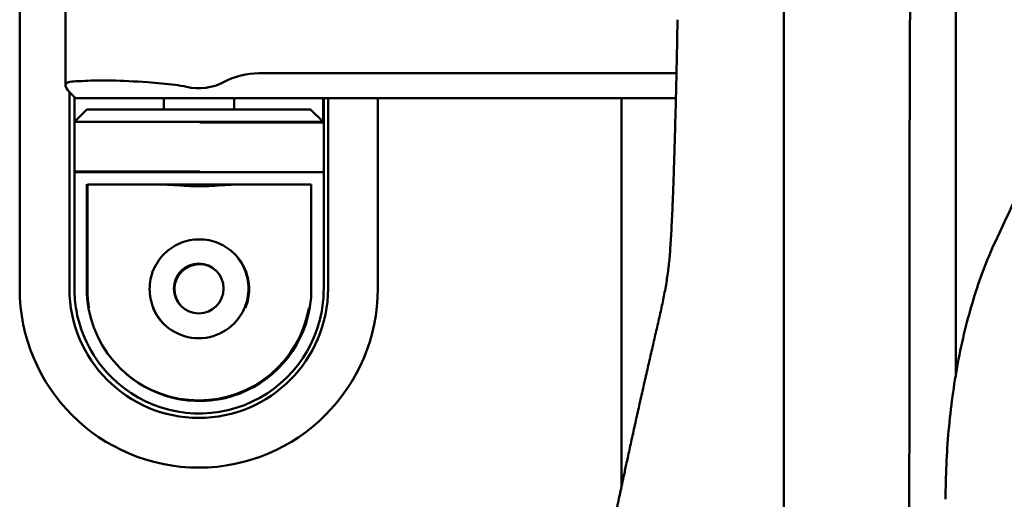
# Model space of a CAD drawing. Header units: millimetres. Extents: x 0 to 4878, y -120 to 1682.
# Tile 141 of 256: x 648 to 687, y 1287 to 1306. Entities that reach past the tile are written whole.
import ezdxf

# ---------------------------------------------------------------- set-up
doc = ezdxf.new("R2010")
doc.units = ezdxf.units.MM
doc.header["$LTSCALE"] = 2
doc.layers.add('Sichtbar (ISO)', color=7, linetype='Continuous', lineweight=50)

msp = doc.modelspace()

# ---------------------------------------------------------------- linework, layer by layer
at = {"layer": 'Sichtbar (ISO)'}
for p, q in [((647.8328, 1295.5386), (647.8328, 1345.5386)), ((678.5578, 1322.9603), (678.5578, 1067.795)), ((649.6714, 1303.693), (649.6714, 1309.6848)), ((674.2446, 1304.1889), (657.4514, 1304.1889)), ((650.0828, 1303.1889), (649.8122, 1303.4595)), ((649.8328, 1303.4389), (649.8328, 1295.5386)), ((650.0328, 1303.2389), (650.0328, 1302.2386)), ((654.0828, 1303.1889), (650.0828, 1303.1889)), ((653.6328, 1303.1889), (653.6328, 1302.7386)), ((674.2218, 1303.1889), (654.0828, 1303.1889)), ((656.4578, 1302.7386), (656.4578, 1303.1889)), ((660.0328, 1302.2386), (660.0328, 1303.1889)), ((660.0578, 1303.1889), (660.0578, 1302.2136)), ((660.2328, 1295.5386), (660.2328, 1303.1889)), ((662.2328, 1303.1889), (662.2328, 1295.5386)), ((672.0328, 1287.5664), (672.0328, 1303.1889)), ((650.0328, 1302.2386), (650.5328, 1302.7386)), ((650.5328, 1302.7386), (659.5328, 1302.7386)), ((659.5328, 1302.7386), (660.0328, 1302.2386)), ((650.0328, 1300.2386), (650.0328, 1302.2386)), ((650.0328, 1302.2386), (660.0328, 1302.2386)), ((655.0817, 1302.2136), (660.0578, 1302.2136)), ((660.0578, 1302.2136), (660.0328, 1302.2386)), ((660.0578, 1300.2136), (660.0578, 1302.2136)), ((650.0328, 1300.2386), (650.0328, 1295.5386)), ((655.0817, 1300.2386), (650.0328, 1300.2386)), ((660.0578, 1300.2136), (650.0578, 1300.2136)), ((660.0578, 1295.5136), (660.0578, 1300.2136)), ((650.5328, 1299.7386), (650.5328, 1295.4655)), ((650.5578, 1299.7136), (650.5578, 1295.4409)), ((659.5578, 1299.7136), (650.5578, 1299.7136)), ((659.5578, 1295.441), (659.5578, 1299.7136)), ((650.0578, 1295.5349), (650.0578, 1295.5349)), ((677.0328, 1293.0457), (677.0328, 1293.0457))]:
    msp.add_line(p, q, dxfattribs=at)
msp.add_circle((655.0328, 1295.5386), 1, dxfattribs=at)
for centre, radius, start, end in [((657.4514, 1301.1889), 3, 90, 117.86418), ((653.6397, 1299.7481), 4, 76.96201, 83.64055), ((655.0328, 1305.7639), 2.175, 256.96201, 297.86418), ((655.0578, 1295.5136), 1, 46.01291, 223.98709), ((655.0328, 1295.5386), 7.2, 180, 0), ((655.0328, 1295.5386), 5.2, 180, 0), ((655.0328, 1295.5386), 5, 190.25021, 225.49812), ((655.0328, 1295.5386), 4.5, 190.24396, 349.7599), ((655.0578, 1295.5136), 5, 224.79743, 349.76404), ((655.0578, 1295.5136), 4.5, 225.07048, 349.7597), ((655.0328, 1295.5386), 2, 203.58076, 336.42182), ((655.0578, 1295.5136), 2, 203.57818, 224.49357)]:
    msp.add_arc(centre, radius, start, end, dxfattribs=at)
for centre, major_axis, ratio, start_param, end_param in [((654.785, 1305.1144), (5.4999, 1.1115), 0.1036023, 3.6707465, 3.785494), ((649.7637, 1303.5263), (-0.0941, 0.1048), 0.07499, 2.0869592, 2.1927912)]:
    msp.add_ellipse(centre, major_axis=major_axis, ratio=ratio, start_param=start_param, end_param=end_param, dxfattribs=at)
for points, knots in [([(687.0466, 1297.376), (689.1305, 1301.8661), (691.2527, 1306.3483), (695.566, 1315.2774), (697.7567, 1319.7243), (699.9859, 1324.1624)], [-3.9789833, -3.9789833, -3.9789833, -3.9789833, -1.9855245, -1.9855245, -0.0000017, -0.0000017, -0.0000017, -0.0000017]), ([(683.5875, 1212.8494), (683.5875, 1214.9565), (683.5875, 1217.0358), (683.5875, 1219.0894), (683.5875, 1220.8289), (683.5876, 1222.5494), (683.5876, 1224.2514), (683.5877, 1229.8733), (683.5879, 1235.2934), (683.5885, 1240.4996), (683.589, 1244.7562), (683.5898, 1248.8714), (683.5901, 1252.8878), (683.5903, 1255.2712), (683.5903, 1257.6198), (683.5903, 1259.9435), (683.5902, 1262.3777), (683.59, 1264.7842), (683.5902, 1267.1958), (683.5904, 1270.9654), (683.5915, 1274.7475), (683.5953, 1278.6681), (683.5963, 1279.6113), (683.5974, 1280.5624), (683.5986, 1281.5193), (683.6047, 1286.2444), (683.6141, 1291.1138), (683.6174, 1295.8377), (683.618, 1296.6785), (683.6183, 1297.5148), (683.6188, 1298.3461), (683.6209, 1302.4527), (683.6261, 1306.2443), (683.6652, 1310.1675), (683.6875, 1312.4043), (683.7191, 1314.6885), (683.8383, 1316.859), (683.8467, 1317.0109), (683.8555, 1317.1625), (683.8647, 1317.3136), (683.9317, 1318.4067), (684.0236, 1319.4747), (684.1424, 1320.5368), (684.2471, 1321.4731), (684.3727, 1322.4049), (684.5171, 1323.355)], [0.10366242, 0.10366242, 0.10366242, 0.10366242, 0.14285714, 0.14285714, 0.14285714, 0.17605656, 0.17605656, 0.17605656, 0.28571429, 0.28571429, 0.28571429, 0.37536841, 0.37536841, 0.37536841, 0.42857143, 0.42857143, 0.42857143, 0.48430749, 0.48430749, 0.48430749, 0.57142857, 0.57142857, 0.57142857, 0.59238667, 0.59238667, 0.59238667, 0.69586735, 0.69586735, 0.69586735, 0.71428571, 0.71428571, 0.71428571, 0.80526972, 0.80526972, 0.80526972, 0.85714286, 0.85714286, 0.85714286, 0.86077332, 0.86077332, 0.86077332, 0.88703608, 0.88703608, 0.88703608, 0.91018892, 0.91018892, 0.91018892, 0.91018892]), ([(685.4736, 1292.0453), (685.4738, 1293.2014), (685.4741, 1294.3575), (685.4755, 1300.2096), (685.4736, 1304.9057), (685.4974, 1309.6017)], [9.6531746, 9.6531746, 9.6531746, 9.6531746, 10.0000001, 10.0000001, 11.4088142, 11.4088142, 11.4088142, 11.4088142]), ([(650.4556, 1303.8834), (650.7542, 1303.9019), (651.1267, 1303.9064), (651.9483, 1303.8901), (652.4574, 1303.8658), (653.35, 1303.7984), (653.7246, 1303.7632), (654.0828, 1303.7235)], [-0.44192559, -0.44192559, -0.44192559, -0.44192559, -0.30257804, -0.30257804, -0.15128902, -0.15128902, -0.04610947, -0.04610947, -0.04610947, -0.04610947]), ([(649.8034, 1303.4684), (649.7241, 1303.5495), (649.6748, 1303.6256), (649.6683, 1303.7497), (649.715, 1303.7966), (649.8662, 1303.8492), (649.9664, 1303.864), (650.0955, 1303.8673)], [0.79425254, 0.79425254, 0.79425254, 0.79425254, 0.87851034, 0.87851034, 0.96600886, 0.96600886, 1.03670502, 1.03670502, 1.03670502, 1.03670502]), ([(674.1803, 1301.5901), (674.1903, 1301.9464), (674.2003, 1302.3189), (674.2101, 1302.7106), (674.219, 1303.0636), (674.2277, 1303.4321), (674.2362, 1303.8105)], [0, 0, 0, 0, 0.2, 0.2, 0.2, 0.38029466, 0.38029466, 0.38029466, 0.38029466]), ([(674.1803, 1301.5901), (674.1766, 1301.4621), (674.1681, 1301.1667), (674.1534, 1300.6868), (674.1354, 1300.1347), (674.1147, 1299.5513), (674.0923, 1298.9784), (674.0694, 1298.4489), (674.0466, 1297.9797), (674.0236, 1297.5601), (673.9997, 1297.1849), (673.9737, 1296.8473), (673.9439, 1296.533), (673.9082, 1296.2268), (673.8647, 1295.9206), (673.8135, 1295.6146), (673.7559, 1295.3096), (673.6933, 1295.0037), (673.6267, 1294.6954), (673.5572, 1294.3836), (673.4856, 1294.0686), (673.4126, 1293.7505), (673.3384, 1293.4291), (673.2634, 1293.1039), (673.1876, 1292.7752), (673.1113, 1292.443), (673.0345, 1292.1073), (672.9573, 1291.7683), (672.8799, 1291.4269), (672.8028, 1291.0844), (672.7259, 1290.7414), (672.6495, 1290.3984), (672.5735, 1290.0559), (672.4986, 1289.716), (672.4253, 1289.3822), (672.3549, 1289.0598), (672.289, 1288.7566), (672.2293, 1288.481), (672.1763, 1288.2354), (672.1293, 1288.0171), (672.0872, 1287.8206), (672.0493, 1287.6437), (672.0152, 1287.4844), (671.9845, 1287.3405), (671.9568, 1287.2105), (671.9318, 1287.0929), (671.9094, 1286.9873), (671.8892, 1286.8921), (671.8712, 1286.8069), (671.8549, 1286.73), (671.8404, 1286.6616), (671.8277, 1286.6012), (671.8162, 1286.5471), (671.8054, 1286.4956), (671.7951, 1286.4471), (671.7859, 1286.4035), (671.7782, 1286.3668), (671.7717, 1286.336), (671.7654, 1286.3059), (671.7594, 1286.2777), (671.7539, 1286.2515), (671.7488, 1286.2271), (671.7438, 1286.2035), (671.7391, 1286.1813), (671.7347, 1286.1602), (671.7305, 1286.1405), (671.7268, 1286.1226), (671.7235, 1286.1068), (671.7213, 1286.0964), (671.7202, 1286.0911), (671.72, 1286.0901)], [0, 0, 0, 0, 0.023436, 0.0542043, 0.08829, 0.1250801, 0.1617403, 0.1938089, 0.2221577, 0.2476105, 0.2705883, 0.2909755, 0.3098963, 0.329008, 0.3483634, 0.3676367, 0.386821, 0.4059835, 0.4253007, 0.4448528, 0.4645742, 0.4844442, 0.5045266, 0.5248447, 0.5453728, 0.5661079, 0.587066, 0.6082304, 0.6295574, 0.6509603, 0.6723399, 0.6937257, 0.7151461, 0.7364432, 0.7573706, 0.7777015, 0.7968928, 0.8142963, 0.829549, 0.8431585, 0.8555129, 0.866705, 0.8768534, 0.8860887, 0.8945283, 0.9022893, 0.9093715, 0.9157919, 0.9216751, 0.9271371, 0.9321524, 0.9366182, 0.9408651, 0.9452112, 0.9496642, 0.9539892, 0.9577797, 0.9611145, 0.9644139, 0.9678179, 0.9712875, 0.9747832, 0.9782659, 0.9817857, 0.9854039, 0.9890703, 0.9926785, 0.9961209, 0.9992905, 1, 1, 1, 1]), ([(656.4434, 1299.7136), (656.3723, 1299.7135), (656.2863, 1299.709), (656.0498, 1299.6934), (655.8697, 1299.6787), (655.4746, 1299.6563), (655.2596, 1299.6492), (654.8559, 1299.6492), (654.6409, 1299.6563), (654.2459, 1299.6787), (654.0658, 1299.6934), (653.8292, 1299.709), (653.7433, 1299.7135), (653.6721, 1299.7136)], [0.3282934, 0.3282934, 0.3282934, 0.3282934, 0.36846595, 0.36846595, 0.42902059, 0.42902059, 0.48957522, 0.48957522, 0.55012985, 0.55012985, 0.61068448, 0.61068448, 0.65085704, 0.65085704, 0.65085704, 0.65085704]), ([(655.0336, 1299.6742), (655.2352, 1299.6742), (655.4499, 1299.6813), (655.7605, 1299.699), (655.8681, 1299.7065), (655.9661, 1299.7136)], [0.979233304, 0.979233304, 0.979233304, 0.979233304, 1.039705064, 1.039705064, 1.074456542, 1.074456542, 1.074456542, 1.074456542]), ([(653.2247, 1294.7136), (653.219, 1294.7268), (653.2134, 1294.74), (653.1069, 1294.9991), (653.0578, 1295.2657), (653.0578, 1295.7753), (653.1119, 1296.0485), (653.3224, 1296.5436), (653.4784, 1296.7659), (653.8297, 1297.1106), (654.0482, 1297.26), (654.5339, 1297.4616), (654.8018, 1297.5136), (655.3138, 1297.5136), (655.5816, 1297.4616), (656.0673, 1297.26), (656.2858, 1297.1106), (656.6371, 1296.7659), (656.7931, 1296.5436), (657.0036, 1296.0485), (657.0578, 1295.7753), (657.0578, 1295.2688), (657.0099, 1295.0058), (656.9114, 1294.7626)], [0.22322666, 0.22322666, 0.22322666, 0.22322666, 0.22729619, 0.22729619, 0.30263527, 0.30263527, 0.38217652, 0.38217652, 0.46171776, 0.46171776, 0.53851318, 0.53851318, 0.6153086, 0.6153086, 0.69210402, 0.69210402, 0.76889944, 0.76889944, 0.84844068, 0.84844068, 0.92798193, 0.92798193, 1.00237061, 1.00237061, 1.00237061, 1.00237061]), ([(685.0676, 1287.0652), (685.067, 1287.9903), (685.1089, 1288.9163), (685.2729, 1290.7528), (685.3972, 1291.6629), (685.7302, 1293.4412), (685.9425, 1294.3057), (686.4401, 1295.9304), (686.7282, 1296.6919), (687.0466, 1297.376)], [-1.1645041, -1.1645041, -1.1645041, -1.1645041, -0.8870686, -0.8870686, -0.6018151, -0.6018151, -0.3041963, -0.3041963, -0.0000771, -0.0000771, -0.0000771, -0.0000771]), ([(656.4594, 1296.9403), (656.6272, 1296.7692), (656.7733, 1296.5565), (656.9786, 1296.0735), (657.0328, 1295.8003), (657.0328, 1295.2907), (656.9836, 1295.0241), (656.8771, 1294.765), (656.8715, 1294.7518), (656.8658, 1294.7386)], [0.77278427, 0.77278427, 0.77278427, 0.77278427, 0.84844068, 0.84844068, 0.92798193, 0.92798193, 1.00332101, 1.00332101, 1.00739055, 1.00739055, 1.00739055, 1.00739055]), ([(650.0328, 1295.5386), (650.0328, 1295.3898), (650.0394, 1295.2407), (650.0661, 1294.9434), (650.086, 1294.7957), (650.1126, 1294.6489)], [-0.089754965, -0.089754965, -0.089754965, -0.089754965, -0.044753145, -0.044753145, -0.000001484, -0.000001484, -0.000001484, -0.000001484]), ([(650.6045, 1294.7383), (650.5806, 1294.8593), (650.5625, 1294.9811), (650.5386, 1295.2243), (650.5326, 1295.3451), (650.5327, 1295.4655)], [0.000001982, 0.000001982, 0.000001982, 0.000001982, 0.036991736, 0.036991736, 0.073507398, 0.073507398, 0.073507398, 0.073507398]), ([(650.6201, 1294.7626), (650.6008, 1294.8671), (650.5859, 1294.9722), (650.5636, 1295.1989), (650.5576, 1295.3201), (650.5577, 1295.4409)], [0.004994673, 0.004994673, 0.004994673, 0.004994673, 0.0368875, 0.0368875, 0.073520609, 0.073520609, 0.073520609, 0.073520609]), ([(659.5578, 1295.441), (659.5579, 1295.3202), (659.5519, 1295.199), (659.5279, 1294.9557), (659.5099, 1294.8342), (659.4861, 1294.7136)], [0.000001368, 0.000001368, 0.000001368, 0.000001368, 0.036636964, 0.036636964, 0.073518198, 0.073518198, 0.073518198, 0.073518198]), ([(659.9782, 1294.6251), (660.0047, 1294.7718), (660.0246, 1294.9193), (660.0512, 1295.2163), (660.0578, 1295.3652), (660.0578, 1295.5136)], [-0.089640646, -0.089640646, -0.089640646, -0.089640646, -0.044929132, -0.044929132, -0.000001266, -0.000001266, -0.000001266, -0.000001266])]:
    msp.add_open_spline(points, degree=3, knots=knots, dxfattribs=at)
for points in [[(674.2362, 1303.8105), (674.2552, 1304.6528), (674.2719, 1305.4964), (674.2869, 1306.3426)], [(653.1998, 1294.7385), (653.1963, 1294.7465), (653.1928, 1294.7545), (653.1895, 1294.7626)], [(659.4657, 1294.7626), (659.4642, 1294.7546), (659.4626, 1294.7466), (659.4611, 1294.7386)]]:
    msp.add_open_spline(points, degree=3, dxfattribs=at)

doc.saveas('drawing.dxf')
